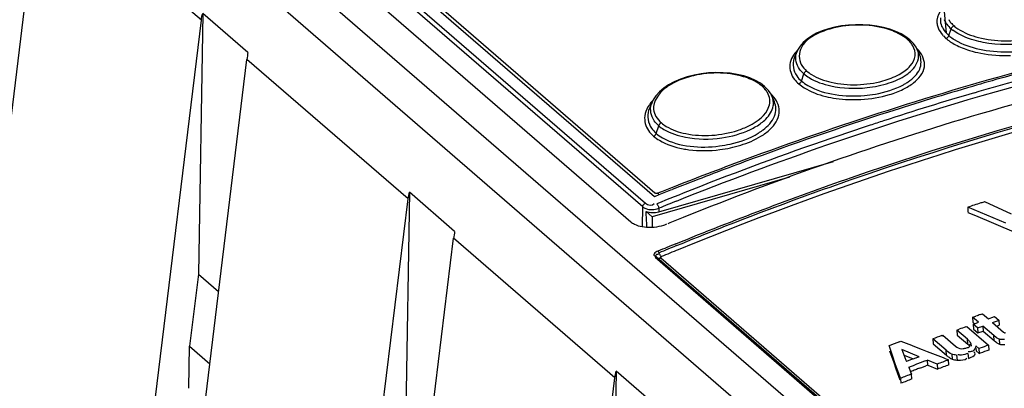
# Model space of a CAD drawing. Header units: inches. Extents: x 0 to 117, y 0 to 83.
# Tile 37 of 59: x 97.786 to 99.427, y 28.714 to 29.328. Entities that reach past the tile are written whole.
import ezdxf

# ---------------------------------------------------------------- set-up
doc = ezdxf.new("R2010")
doc.units = ezdxf.units.IN
doc.header["$LTSCALE"] = 6.431102
doc.header["$MEASUREMENT"] = 0
doc.layers.get('0').update_dxf_attribs({"linetype": 'CONTINUOUS'})

msp = doc.modelspace()

# ---------------------------------------------------------------- linework, layer by layer
at = {"color": 7, "linetype": 'CONTINUOUS'}
for p, q in [((103.3849, 24.9544), (96.9199, 30.5532)), ((96.8547, 30.5344), (103.3197, 24.9355)), ((97.5558, 30.1247), (98.8288, 29.0223)), ((97.5787, 30.129), (98.8439, 29.0333)), ((98.8443, 29.0393), (97.5914, 30.1244)), ((98.8242, 29.0161), (97.5513, 30.1185)), ((97.5386, 30.0876), (98.8043, 28.9915)), ((97.5465, 27.3148), (97.8202, 29.5604)), ((98.0889, 29.3277), (97.8202, 29.5604)), ((98.0911, 29.3388), (98.084, 28.904)), ((98.1664, 29.2736), (98.0911, 29.3388)), ((99.326, 29.3477), (99.3299, 29.3061)), ((97.8152, 27.0821), (98.0889, 29.3277)), ((99.2458, 29.3088), (99.2359, 29.3124)), ((99.2548, 29.3046), (99.2458, 29.3088)), ((99.33, 29.3061), (99.3344, 29.3018)), ((99.3344, 29.3018), (99.3381, 29.3131)), ((99.2755, 29.2886), (99.2693, 29.2948)), ((99.2693, 29.2948), (99.2693, 29.2948)), ((99.2799, 29.2823), (99.2755, 29.2886)), ((99.3252, 29.3013), (99.3296, 29.297)), ((99.0816, 29.2758), (99.0772, 29.2655)), ((99.2816, 29.2788), (99.2799, 29.2823)), ((99.2859, 29.2689), (99.2817, 29.2786)), ((97.891, 27.0165), (98.1647, 29.2621)), ((98.4334, 29.0294), (98.1647, 29.2621)), ((99.0889, 29.2259), (99.0928, 29.2379)), ((99.0026, 29.2311), (98.9925, 29.2344)), ((99.012, 29.227), (99.0026, 29.2311)), ((99.0274, 29.2169), (99.0274, 29.2169)), ((99.0338, 29.2104), (99.0274, 29.2169)), ((99.0382, 29.2038), (99.0338, 29.2104)), ((99.0396, 29.201), (99.0382, 29.2038)), ((98.84, 29.1911), (98.8354, 29.1804)), ((99.0436, 29.1916), (99.0397, 29.2008)), ((98.8467, 29.1386), (98.851, 29.1515)), ((98.8511, 29.008), (99.142, 29.092)), ((99.0688, 29.0658), (98.8399, 28.9998)), ((98.4356, 29.0405), (98.4285, 28.6056)), ((98.5109, 28.9753), (98.4356, 29.0405)), ((98.1597, 26.7838), (98.4334, 29.0294)), ((98.8463, 29.0341), (98.844, 29.0332)), ((98.849, 29.0352), (98.8463, 29.0341)), ((98.8512, 29.0361), (98.849, 29.0352)), ((99.394, 29.0249), (99.4382, 29.0046)), ((98.8238, 28.9833), (98.8242, 29.0161)), ((98.8399, 28.9998), (98.8299, 29.0085)), ((98.851, 29.0139), (98.8512, 29.008)), ((99.4294, 28.9889), (99.3658, 29.0158)), ((99.3658, 29.0156), (99.3661, 29.0072)), ((99.3661, 29.007), (99.3788, 29.0017)), ((98.8399, 28.9998), (98.8399, 28.9824)), ((99.3788, 29.0017), (99.4424, 28.9748)), ((98.8696, 28.9894), (98.8662, 28.988)), ((98.2355, 26.7181), (98.5092, 28.9638)), ((98.7779, 28.7311), (98.5092, 28.9638)), ((98.845, 28.9321), (103.3336, 25.0449)), ((103.3363, 25.0446), (98.8477, 28.9319)), ((103.3428, 25.0436), (98.8542, 28.9308)), ((98.084, 28.904), (98.069, 28.7841)), ((98.084, 28.904), (98.1175, 28.875)), ((99.3739, 28.8321), (99.3758, 28.8328)), ((99.3739, 28.8321), (99.3745, 28.8238)), ((99.3836, 28.8238), (99.3739, 28.8321)), ((99.3758, 28.8328), (99.3795, 28.8341)), ((99.3868, 28.8367), (99.3887, 28.8374)), ((99.3887, 28.8374), (99.3905, 28.838)), ((99.3905, 28.838), (99.4002, 28.8297)), ((99.4002, 28.8297), (99.4059, 28.8317)), ((99.4059, 28.8317), (99.4105, 28.8333)), ((99.4105, 28.8333), (99.4177, 28.8271)), ((99.4154, 28.8263), (99.4177, 28.8271)), ((99.4177, 28.8271), (99.4182, 28.8188)), ((99.3478, 28.8108), (99.3515, 28.8121)), ((99.3478, 28.8108), (99.3484, 28.8025)), ((99.3652, 28.7957), (99.3478, 28.8108)), ((99.3625, 28.8162), (99.3644, 28.8168)), ((99.3644, 28.8168), (99.4003, 28.7857)), ((99.3745, 28.8238), (99.3766, 28.822)), ((99.375, 28.8207), (99.3798, 28.8224)), ((99.375, 28.8207), (99.3756, 28.8123)), ((99.3821, 28.8145), (99.375, 28.8207)), ((99.3756, 28.8123), (99.3827, 28.8061)), ((99.3798, 28.8224), (99.3836, 28.8238)), ((99.3821, 28.8145), (99.3908, 28.8176)), ((99.3821, 28.8145), (99.3827, 28.8061)), ((99.3908, 28.8176), (99.3913, 28.8092)), ((99.4091, 28.8017), (99.3908, 28.8176)), ((99.4073, 28.8235), (99.4154, 28.8263)), ((99.4073, 28.8235), (99.4256, 28.8076)), ((99.4143, 28.8174), (99.4182, 28.8188)), ((99.3078, 28.796), (99.3085, 28.7877)), ((99.3297, 28.7771), (99.3078, 28.796)), ((99.3225, 28.8015), (99.3244, 28.8022)), ((99.3244, 28.8022), (99.3454, 28.784)), ((99.3484, 28.8025), (99.3658, 28.7874)), ((99.3658, 28.7874), (99.3652, 28.7957)), ((99.3827, 28.8061), (99.3913, 28.8092)), ((99.3913, 28.8092), (99.4097, 28.7933)), ((99.4097, 28.7933), (99.4091, 28.8017)), ((99.4138, 28.798), (99.4091, 28.8017)), ((99.4181, 28.7957), (99.4187, 28.7874)), ((98.0677, 28.7138), (98.0691, 28.7841)), ((98.0691, 28.7841), (98.1029, 28.7548)), ((99.241, 28.7669), (99.2347, 28.785)), ((99.2522, 28.7915), (99.2544, 28.7924)), ((99.2543, 28.7925), (99.272, 28.7856)), ((99.2559, 28.7783), (99.2594, 28.7695)), ((99.2848, 28.7665), (99.2559, 28.7783)), ((99.272, 28.7856), (99.2741, 28.7848)), ((99.2741, 28.7848), (99.2897, 28.7787)), ((99.2897, 28.7787), (99.2985, 28.7753)), ((99.3085, 28.7877), (99.3304, 28.7688)), ((99.3551, 28.7798), (99.3585, 28.78)), ((99.3658, 28.7874), (99.3691, 28.7842)), ((99.3709, 28.7882), (99.3713, 28.7838)), ((99.3792, 28.7845), (99.3793, 28.7824)), ((99.3844, 28.78), (99.3792, 28.7845)), ((99.3795, 28.7805), (99.3798, 28.7762)), ((99.3844, 28.78), (99.3862, 28.7806)), ((99.3844, 28.78), (99.385, 28.7716)), ((99.4003, 28.7857), (99.4009, 28.7774)), ((99.4097, 28.7933), (99.4125, 28.791)), ((99.4125, 28.791), (99.4144, 28.7896)), ((99.4144, 28.7896), (99.4164, 28.7884)), ((99.4164, 28.7884), (99.4187, 28.7874)), ((99.2356, 28.7764), (99.2377, 28.7704)), ((99.2377, 28.7704), (99.2419, 28.7583)), ((99.2452, 28.7548), (99.241, 28.7669)), ((99.2594, 28.7695), (99.2629, 28.7607)), ((99.2597, 28.7689), (99.2748, 28.7627)), ((99.2801, 28.7647), (99.2825, 28.7656)), ((99.2825, 28.7656), (99.2848, 28.7665)), ((99.2951, 28.7594), (99.2986, 28.7608)), ((99.2985, 28.7753), (99.3073, 28.7718)), ((99.2993, 28.7525), (99.2986, 28.7608)), ((99.3148, 28.754), (99.2986, 28.7608)), ((99.3073, 28.7718), (99.3162, 28.7683)), ((99.3162, 28.7683), (99.325, 28.7649)), ((99.325, 28.7649), (99.3283, 28.7636)), ((99.3283, 28.7636), (99.3338, 28.7614)), ((99.3304, 28.7688), (99.3297, 28.7771)), ((99.3346, 28.7529), (99.3338, 28.7612)), ((99.3375, 28.7637), (99.3398, 28.7626)), ((99.3391, 28.7709), (99.3398, 28.7626)), ((99.3473, 28.7691), (99.348, 28.7609)), ((99.3662, 28.772), (99.3669, 28.7637)), ((99.3687, 28.7745), (99.3667, 28.7744)), ((99.3798, 28.7762), (99.385, 28.7716)), ((99.385, 28.7716), (99.3868, 28.7723)), ((99.2419, 28.7583), (99.2461, 28.7462)), ((99.2473, 28.7487), (99.2452, 28.7548)), ((99.2461, 28.7462), (99.2525, 28.7281)), ((99.2494, 28.7427), (99.2473, 28.7487)), ((99.2629, 28.7607), (99.2638, 28.7584)), ((99.2677, 28.7489), (99.278, 28.7529)), ((99.2677, 28.7489), (99.2706, 28.7415)), ((99.2891, 28.7485), (99.2959, 28.7512)), ((99.2993, 28.7525), (99.3156, 28.7458)), ((99.3148, 28.754), (99.3156, 28.7458)), ((98.5042, 26.4854), (98.7779, 28.7311)), ((98.7801, 28.7422), (98.773, 28.3073)), ((98.8554, 28.677), (98.7801, 28.7422)), ((99.2536, 28.7306), (99.2494, 28.7427)), ((99.2537, 28.7304), (99.2545, 28.7222)), ((99.2706, 28.7415), (99.2721, 28.7376)), ((99.2729, 28.7294), (99.2721, 28.7376))]:
    msp.add_line(p, q, dxfattribs=at)
for points in [[(99.2359, 29.3124), (99.2253, 29.3153), (99.2142, 29.3175), (99.2027, 29.3191), (99.1909, 29.3199), (99.179, 29.3199), (99.1672, 29.3193), (99.1556, 29.3179), (99.1444, 29.3158), (99.1337, 29.313), (99.1235, 29.3096), (99.1141, 29.3056), (99.1056, 29.3009), (99.0981, 29.2958), (99.0917, 29.2901), (99.0864, 29.284), (99.0824, 29.2775), (99.0817, 29.276)], [(99.2693, 29.2948), (99.2629, 29.2997), (99.2548, 29.3046)], [(99.343, 29.3178), (99.3423, 29.3176), (99.3416, 29.3173), (99.341, 29.3169), (99.3404, 29.3164), (99.3398, 29.3158), (99.3393, 29.3152), (99.3388, 29.3145), (99.3384, 29.3138), (99.3381, 29.3131)], [(99.2654, 29.2954), (99.2661, 29.2956), (99.2668, 29.2957), (99.2674, 29.2956), (99.2681, 29.2955), (99.2686, 29.2953), (99.2692, 29.2949), (99.2693, 29.2948)], [(99.3296, 29.297), (99.3303, 29.2972), (99.331, 29.2976), (99.3316, 29.298), (99.3322, 29.2985), (99.3328, 29.299), (99.3333, 29.2996), (99.3338, 29.3003), (99.3341, 29.301), (99.3344, 29.3018)], [(98.9925, 29.2344), (98.9816, 29.237), (98.9702, 29.2389), (98.9583, 29.2399), (98.9462, 29.2401), (98.9339, 29.2396), (98.9217, 29.2382), (98.9098, 29.236), (98.8982, 29.233), (98.8872, 29.2293), (98.8769, 29.2249), (98.8675, 29.2198), (98.8592, 29.2142), (98.852, 29.208), (98.8462, 29.2015), (98.8417, 29.1946), (98.84, 29.191)], [(99.0974, 29.2426), (99.0968, 29.2424), (99.0961, 29.242), (99.0955, 29.2416), (99.0949, 29.2411), (99.0944, 29.2406), (99.0939, 29.24), (99.0935, 29.2393), (99.0931, 29.2386), (99.0928, 29.2379)], [(99.0274, 29.2169), (99.0204, 29.2222), (99.012, 29.227)], [(99.0843, 29.2212), (99.0849, 29.2214), (99.0856, 29.2218), (99.0862, 29.2222), (99.0868, 29.2227), (99.0873, 29.2232), (99.0878, 29.2238), (99.0882, 29.2245), (99.0886, 29.2252), (99.0889, 29.2259)], [(99.0233, 29.2174), (99.024, 29.2176), (99.0247, 29.2177), (99.0254, 29.2177), (99.026, 29.2176), (99.0266, 29.2174), (99.0272, 29.2171), (99.0274, 29.2169)], [(98.8553, 29.1561), (98.8547, 29.1558), (98.8541, 29.1555), (98.8535, 29.1551), (98.8529, 29.1546), (98.8524, 29.1541), (98.852, 29.1535), (98.8516, 29.1528), (98.8512, 29.1522), (98.851, 29.1515)], [(98.8424, 29.134), (98.843, 29.1343), (98.8437, 29.1347), (98.8442, 29.1351), (98.8448, 29.1356), (98.8453, 29.1361), (98.8457, 29.1367), (98.8461, 29.1373), (98.8465, 29.1379), (98.8467, 29.1386)], [(98.8497, 29.039), (98.8491, 29.0388), (98.8484, 29.0386), (98.8478, 29.0385), (98.8471, 29.0385), (98.8465, 29.0385), (98.8459, 29.0386), (98.8453, 29.0388), (98.8448, 29.039), (98.8443, 29.0393)], [(98.8242, 29.0161), (98.8243, 29.0169), (98.8245, 29.0177), (98.8249, 29.0185), (98.8253, 29.0193), (98.8258, 29.02), (98.8264, 29.0207), (98.8271, 29.0213), (98.8279, 29.0218), (98.8288, 29.0223)], [(98.8476, 29.0212), (98.8481, 29.0207), (98.8486, 29.0201), (98.8491, 29.0194), (98.8496, 29.0186), (98.85, 29.0177)], [(98.85, 29.0177), (98.8504, 29.0167), (98.8507, 29.0158), (98.851, 29.0148), (98.8511, 29.0139)], [(98.8514, 28.94), (98.8512, 28.9403), (98.851, 28.9407), (98.8508, 28.9411), (98.8506, 28.9414), (98.8504, 28.9417), (98.8502, 28.942), (98.85, 28.9422), (98.8498, 28.9424)], [(98.8475, 28.932), (98.8474, 28.9321), (98.8471, 28.9322), (98.8468, 28.9323), (98.8464, 28.9324), (98.8461, 28.9324), (98.8457, 28.9323), (98.8454, 28.9322), (98.845, 28.9321)], [(98.8479, 28.9317), (98.8476, 28.9319), (98.8475, 28.932)], [(98.8542, 28.9308), (98.8534, 28.9305), (98.8526, 28.9303), (98.8518, 28.9302), (98.851, 28.9302), (98.8503, 28.9303), (98.8496, 28.9305), (98.849, 28.9308), (98.8484, 28.9312), (98.8482, 28.9314)], [(98.8554, 28.9332), (98.8549, 28.9337), (98.8545, 28.9342), (98.854, 28.9348), (98.8535, 28.9355), (98.8531, 28.9362), (98.8526, 28.937), (98.8522, 28.9379), (98.8518, 28.9387), (98.8515, 28.9396)], [(98.8542, 28.9308), (98.854, 28.9311), (98.8539, 28.9313), (98.8538, 28.9316), (98.8539, 28.9319), (98.854, 28.9322), (98.8543, 28.9325), (98.8546, 28.9327), (98.8549, 28.933), (98.8554, 28.9332)], [(99.4247, 28.795), (99.4237, 28.795), (99.4226, 28.795), (99.4216, 28.795), (99.4206, 28.7951), (99.4197, 28.7953), (99.4189, 28.7955), (99.4181, 28.7957)], [(99.427, 28.7953), (99.4258, 28.7951), (99.4247, 28.795)], [(99.4187, 28.7874), (99.4195, 28.7871), (99.4204, 28.7869), (99.4213, 28.7868), (99.4222, 28.7867), (99.4232, 28.7866), (99.4243, 28.7866), (99.4253, 28.7867), (99.4264, 28.7868), (99.4276, 28.7869)]]:
    msp.add_lwpolyline(points, dxfattribs=at)
for centre, radius, start, end in [((99.3423, 29.3253), 0.0278, 175.1097, 188.5977), ((99.3465, 29.3284), 0.0263, 173.9363, 186.098), ((99.3566, 29.3409), 0.0325, 202.862, 208.0875), ((99.3651, 29.3381), 0.0543, 220.6271, 222.6715), ((99.3794, 29.3611), 0.0633, 229.3142, 232.7717), ((100.8156, 24.3636), 5.0153, 99.6583, 106.5462), ((99.2277, 29.2535), 0.0564, 44.7655, 48.0591), ((99.2327, 29.2583), 0.0495, 40.0774, 44.7932), ((99.3926, 29.3748), 0.1002, 236.3114, 241.8803), ((99.1107, 29.2632), 0.0317, 156.6234, 164.8421), ((99.2401, 29.2381), 0.0588, 44.1438, 45.8727), ((99.2431, 29.2411), 0.0546, 40.6595, 44.1653), ((99.1088, 29.2519), 0.0344, 156.5941, 160.511), ((100.8802, 24.031), 5.4033, 105.0515, 107.7491), ((100.8693, 24.0851), 5.3454, 105.09, 106.2445), ((99.2111, 29.3066), 0.099, 298.6977, 302.146), ((99.2166, 29.2977), 0.0885, 302.1693, 304.397), ((98.9868, 29.1769), 0.0545, 44.4366, 47.9629), ((98.9912, 29.1813), 0.0482, 39.7213, 44.4582), ((99.0005, 29.1629), 0.0558, 44.0032, 47.3319), ((100.8661, 24.1351), 5.2855, 106.3638, 108.0813), ((100.9001, 23.9801), 5.4548, 106.2458, 107.7848), ((98.873, 29.1768), 0.0359, 156.8107, 162.9172), ((99.0039, 29.1661), 0.0511, 40.1587, 44.0092), ((99.176, 29.4125), 0.2175, 262.2888, 273.0581), ((98.8708, 29.165), 0.0386, 156.5776, 162.0772), ((100.9414, 23.9202), 5.4763, 106.4871, 111.9816), ((100.9471, 23.8219), 5.6228, 107.7488, 110.3425), ((100.9536, 23.8151), 5.6283, 107.7907, 110.3801), ((101.1633, 23.2114), 6.2558, 108.04359, 108.26016), ((98.9624, 29.2273), 0.1036, 301.7077, 304.4332), ((98.9682, 29.2188), 0.0934, 304.4302, 307.3519), ((101.1139, 23.3589), 6.1003, 108.25294, 108.90051), ((100.8426, 24.1547), 5.2595, 108.9125, 111.6037), ((98.9227, 29.2803), 0.1702, 259.4147, 262.7781), ((101.0019, 23.6723), 5.7821, 110.33606, 111.61314), ((101.0064, 23.671), 5.7818, 110.3731, 111.46738), ((101.2128, 23.2201), 6.2647, 111.60436, 112.18112), ((101.0232, 23.6181), 5.8404, 111.61137, 111.84809), ((101.0304, 23.6096), 5.8477, 111.64719, 111.87962), ((101.0246, 23.6243), 5.8319, 111.46605, 111.64717), ((101.001, 23.7392), 5.696, 111.8534, 112.1754), ((100.0728, 26.9167), 2.2146, 107.848, 108.0187), ((102.3687, 19.7914), 9.7007, 107.89588, 108.03225), ((101.0386, 23.6643), 5.7499, 111.92526, 112.16135), ((98.8362, 29.061), 0.0788, 270.8988, 275.3094), ((98.8366, 29.0568), 0.0745, 275.3009, 288.0386), ((98.8376, 29.0539), 0.0715, 288.0226, 292.1693), ((101.1134, 23.495), 5.899, 112.25196, 112.56547), ((101.1145, 23.4938), 5.8973, 112.25731, 112.56546), ((101.1169, 23.4911), 5.8933, 112.26921, 112.56545), ((100.4669, 25.7821), 3.2399, 109.4723, 109.6106), ((100.4671, 25.7513), 3.2579, 109.8195, 110.0263), ((100.5451, 25.4881), 3.5318, 110.2524, 110.5075), ((100.52, 25.4615), 3.5632, 110.8433, 111.1441), ((100.1697, 26.6401), 2.2794, 109.7289, 110.1064), ((100.5017, 25.7177), 3.2517, 109.7867, 110.0509), ((100.6014, 25.3011), 3.7071, 110.8809, 111.1511), ((100.2268, 26.3628), 2.5592, 110.4222, 110.8771), ((99.3714, 28.8161), 0.0626, 229.0734, 230.9755), ((99.3533, 28.8265), 0.0658, 265.3403, 267.1406), ((99.3539, 28.7794), 0.0103, 243.1882, 249.7396), ((100.0698, 26.6948), 2.1971, 111.1006, 111.3297), ((101.361, 23.3495), 5.7909, 110.90029, 111.08221), ((99.9453, 27.0066), 1.8615, 110.7564, 110.9822), ((98.6456, 30.4327), 1.8029, 290.7946, 290.9112), ((99.762, 27.5394), 1.2984, 110.8757, 111.0377), ((100.5269, 25.5603), 3.408, 110.4791, 110.8202), ((100.2015, 26.327), 2.5835, 111.083, 111.5219), ((100.5136, 25.5205), 3.4403, 111.138, 111.467)]:
    msp.add_arc(centre, radius, start, end, dxfattribs=at)
for centre, major_axis, ratio, start_param, end_param in [((98.193, 29.3072), (0.0236, 0.0832), 0.213614, -4.237612, -4.080521), ((98.8412, 29.0165), (0.0197, 0), 0.500528, -2.1853, -1.048315), ((98.8347, 28.5608), (-0.01, 0.4971), 0.019463, -0.558866, -0.450144), ((98.5375, 29.0088), (0.0236, 0.0832), 0.213614, -4.237612, -4.080521)]:
    msp.add_ellipse(centre, major_axis=major_axis, ratio=ratio, start_param=start_param, end_param=end_param, dxfattribs=at)
for points in [[(98.0889, 29.3277), (98.0894, 29.3315), (98.0901, 29.3352), (98.0911, 29.3388)], [(99.3218, 29.3447), (99.318, 29.3398), (99.3151, 29.3338), (99.3146, 29.3276)], [(99.3203, 29.3256), (99.321, 29.3184), (99.3251, 29.3114), (99.33, 29.3061)], [(99.331, 29.3206), (99.3331, 29.3178), (99.3355, 29.3153), (99.3381, 29.3131)], [(99.2589, 29.3002), (99.2514, 29.3052), (99.2431, 29.3089), (99.2345, 29.3117)], [(99.3165, 29.3148), (99.3182, 29.3104), (99.3208, 29.3063), (99.3239, 29.3028)], [(99.3495, 29.313), (99.3598, 29.3062), (99.3717, 29.3016), (99.3837, 29.2985)], [(99.3454, 29.2864), (99.3528, 29.2825), (99.3607, 29.2794), (99.3687, 29.2769)], [(99.3494, 29.2917), (99.3623, 29.285), (99.3765, 29.2807), (99.3908, 29.278)], [(99.3837, 29.2985), (99.4116, 29.2914), (99.442, 29.2911), (99.4701, 29.2974)], [(99.4693, 29.2908), (99.444, 29.2856), (99.4171, 29.2855), (99.3916, 29.2903)], [(99.0821, 29.2773), (99.0758, 29.2709), (99.0705, 29.2625), (99.0695, 29.2535)], [(99.3687, 29.2769), (99.375, 29.275), (99.3813, 29.2735), (99.3877, 29.2723)], [(99.3877, 29.2723), (99.404, 29.2692), (99.4208, 29.2679), (99.4373, 29.2685)], [(99.3908, 29.278), (99.4068, 29.2751), (99.4232, 29.2741), (99.4394, 29.2748)], [(99.0885, 29.2533), (99.0908, 29.2493), (99.094, 29.2457), (99.0974, 29.2426)], [(99.0167, 29.2222), (99.0093, 29.2271), (99.0009, 29.2306), (98.9924, 29.2332)], [(99.1382, 29.2241), (99.1663, 29.2176), (99.1968, 29.2186), (99.2246, 29.2262)], [(99.1981, 29.215), (99.2105, 29.2163), (99.223, 29.2188), (99.2348, 29.2227)], [(99.2348, 29.2227), (99.2449, 29.226), (99.2547, 29.2303), (99.2634, 29.2363)], [(99.2583, 29.2122), (99.2644, 29.2152), (99.2703, 29.2188), (99.2757, 29.223)], [(99.0347, 29.1833), (99.0372, 29.1907), (99.0361, 29.1999), (99.0322, 29.2067)], [(99.1378, 29.2178), (99.1575, 29.2135), (99.1781, 29.2129), (99.1981, 29.215)], [(99.2355, 29.2034), (99.2433, 29.2057), (99.251, 29.2086), (99.2583, 29.2122)], [(98.841, 29.1933), (98.8369, 29.189), (98.8334, 29.1841), (98.8309, 29.1788)], [(99.1292, 29.2002), (99.135, 29.1988), (99.1409, 29.1977), (99.1468, 29.1969)], [(99.145, 29.2034), (99.1611, 29.2009), (99.1777, 29.2005), (99.1939, 29.2019)], [(99.1876, 29.1953), (99.2038, 29.1961), (99.22, 29.1987), (99.2355, 29.2034)], [(98.8309, 29.1788), (98.8288, 29.1743), (98.8276, 29.1693), (98.8275, 29.1644)], [(98.8425, 29.1786), (98.8429, 29.1745), (98.8444, 29.1705), (98.8464, 29.1669)], [(98.8464, 29.1669), (98.8487, 29.1629), (98.8518, 29.1592), (98.8553, 29.1561)], [(99.0036, 29.1452), (99.01, 29.1482), (99.0162, 29.1518), (99.0219, 29.1561)], [(98.8959, 29.1383), (98.9242, 29.1326), (98.9549, 29.1348), (98.9824, 29.1437)], [(98.9561, 29.1313), (98.9724, 29.1337), (98.9887, 29.1381), (99.0036, 29.1452)], [(99.0212, 29.1339), (99.0267, 29.1373), (99.0321, 29.1412), (99.0368, 29.1458)], [(98.8956, 29.1323), (98.9154, 29.1284), (98.9361, 29.1284), (98.9561, 29.1313)], [(98.9875, 29.1191), (98.9992, 29.1227), (99.0107, 29.1275), (99.0212, 29.1339)], [(98.9013, 29.1115), (98.9184, 29.1093), (98.9358, 29.1095), (98.9528, 29.1117)], [(98.9031, 29.1172), (98.9193, 29.1153), (98.9359, 29.1156), (98.9521, 29.1177)], [(98.9528, 29.1117), (98.9645, 29.1131), (98.9762, 29.1156), (98.9875, 29.1191)], [(98.4334, 29.0294), (98.4339, 29.0331), (98.4346, 29.0369), (98.4356, 29.0405)], [(98.8288, 29.0223), (98.8325, 29.0191), (98.8406, 29.0177), (98.8434, 29.0218)], [(99.3454, 28.784), (99.3481, 28.7817), (99.3516, 28.78), (99.3551, 28.7798)], [(99.3391, 28.7709), (99.3356, 28.7722), (99.3325, 28.7746), (99.3297, 28.7771)], [(99.35, 28.7607), (99.3549, 28.7605), (99.361, 28.7605), (99.3642, 28.7642)], [(99.3662, 28.772), (99.3627, 28.7707), (99.3591, 28.7693), (99.3554, 28.7691)], [(98.7779, 28.7311), (98.7784, 28.7348), (98.7791, 28.7385), (98.7801, 28.7422)]]:
    msp.add_open_spline(points, degree=3, dxfattribs=at)
for points, knots in [([(98.8807, 29.0259), (98.9639, 29.0592), (99.2931, 29.1823), (99.6344, 29.2737), (99.8919, 29.3208)], [0, 0, 0, 0, 0.255121, 1, 1, 1, 1]), ([(99.2345, 29.3117), (99.2064, 29.3208), (99.1652, 29.3218), (99.128, 29.3105), (99.1196, 29.3067)], [0, 0, 0, 0, 0.761482, 1, 1, 1, 1]), ([(99.3148, 29.3211), (99.315, 29.32), (99.3154, 29.3179), (99.3161, 29.3158), (99.3165, 29.3148)], [0, 0, 0, 0, 0.494402, 1, 1, 1, 1]), ([(99.3279, 29.3255), (99.3283, 29.3247), (99.3293, 29.323), (99.3304, 29.3214), (99.331, 29.3206)], [0, 0, 0, 0, 0.491639, 1, 1, 1, 1]), ([(99.3341, 29.3284), (99.3346, 29.3275), (99.3358, 29.3256), (99.3372, 29.3239), (99.3379, 29.3231)], [0, 0, 0, 0, 0.490249, 1, 1, 1, 1]), ([(99.3379, 29.3231), (99.3387, 29.3221), (99.3403, 29.3203), (99.3421, 29.3187), (99.343, 29.3178)], [0, 0, 0, 0, 0.490207, 1, 1, 1, 1]), ([(99.377, 29.2065), (99.4191, 29.2188), (99.5866, 29.2653), (99.7562, 29.304), (99.8839, 29.3274)], [0, 0, 0, 0, 0.252759, 1, 1, 1, 1]), ([(99.1196, 29.3067), (99.1076, 29.3013), (99.0853, 29.2891), (99.0837, 29.2616), (99.0885, 29.2533)], [0, 0, 0, 0, 0.578176, 1, 1, 1, 1]), ([(99.3916, 29.2903), (99.3866, 29.2913), (99.3689, 29.2955), (99.3516, 29.3027), (99.3411, 29.3107)], [0, 0, 0, 0, 0.279673, 1, 1, 1, 1]), ([(99.343, 29.3178), (99.344, 29.317), (99.3461, 29.3153), (99.3484, 29.3138), (99.3495, 29.313)], [0, 0, 0, 0, 0.489745, 1, 1, 1, 1]), ([(98.8796, 28.9547), (98.9761, 28.9942), (99.3564, 29.1382), (99.7528, 29.241), (100.0514, 29.2893)], [0, 0, 0, 0, 0.256278, 1, 1, 1, 1]), ([(98.8808, 28.9517), (98.9773, 28.9911), (99.3577, 29.1352), (99.7541, 29.238), (100.0527, 29.2863)], [0, 0, 0, 0, 0.256281, 1, 1, 1, 1]), ([(99.2654, 29.2954), (99.2644, 29.2963), (99.2623, 29.2979), (99.2601, 29.2995), (99.2589, 29.3002)], [0, 0, 0, 0, 0.489882, 1, 1, 1, 1]), ([(99.2743, 29.2848), (99.2738, 29.2858), (99.2726, 29.2876), (99.2712, 29.2893), (99.2705, 29.2902)], [0, 0, 0, 0, 0.490644, 1, 1, 1, 1]), ([(99.3296, 29.297), (99.3308, 29.296), (99.3332, 29.2941), (99.3357, 29.2923), (99.3371, 29.2914)], [0, 0, 0, 0, 0.489838, 1, 1, 1, 1]), ([(99.3344, 29.3018), (99.3355, 29.3008), (99.3378, 29.299), (99.3401, 29.2974), (99.3413, 29.2965)], [0, 0, 0, 0, 0.488619, 1, 1, 1, 1]), ([(99.3413, 29.2965), (99.3426, 29.2957), (99.3453, 29.294), (99.348, 29.2925), (99.3494, 29.2917)], [0, 0, 0, 0, 0.49009, 1, 1, 1, 1]), ([(100.0557, 29.2797), (99.9577, 29.2639), (99.5582, 29.1865), (99.1682, 29.0614), (98.8836, 28.9448)], [0, 0, 0, 0, 0.243973, 1, 1, 1, 1]), ([(99.0928, 29.2379), (99.0902, 29.2403), (99.0815, 29.249), (99.0778, 29.263), (99.0801, 29.2715)], [0, 0, 0, 0, 0.285923, 1, 1, 1, 1]), ([(99.2246, 29.2262), (99.2339, 29.2288), (99.2505, 29.2351), (99.2701, 29.2489), (99.2805, 29.2672), (99.2773, 29.2799), (99.2743, 29.2848)], [0, 0, 0, 0, 0.329082, 0.596112, 0.80451, 1, 1, 1, 1]), ([(99.2634, 29.2363), (99.2668, 29.2386), (99.2774, 29.2469), (99.2849, 29.261), (99.2839, 29.2705)], [0, 0, 0, 0, 0.300438, 1, 1, 1, 1]), ([(99.2757, 29.223), (99.284, 29.2296), (99.2994, 29.2472), (99.2907, 29.2694), (99.2845, 29.2766)], [0, 0, 0, 0, 0.52633, 1, 1, 1, 1]), ([(99.2839, 29.2705), (99.2837, 29.2718), (99.2832, 29.2746), (99.2822, 29.2773), (99.2817, 29.2786)], [0, 0, 0, 0, 0.492699, 1, 1, 1, 1]), ([(99.0695, 29.2535), (99.0684, 29.2449), (99.0731, 29.232), (99.0817, 29.2234), (99.0843, 29.2212)], [0, 0, 0, 0, 0.716424, 1, 1, 1, 1]), ([(99.0763, 29.2633), (99.0731, 29.2542), (99.0763, 29.2381), (99.0859, 29.2284), (99.0889, 29.2259)], [0, 0, 0, 0, 0.713595, 1, 1, 1, 1]), ([(99.2666, 29.2247), (99.2745, 29.2301), (99.2884, 29.2423), (99.2889, 29.2618), (99.2859, 29.2689)], [0, 0, 0, 0, 0.553614, 1, 1, 1, 1]), ([(98.9924, 29.2332), (98.9641, 29.2417), (98.9225, 29.241), (98.8857, 29.2279), (98.8773, 29.2237)], [0, 0, 0, 0, 0.75874, 1, 1, 1, 1]), ([(99.0928, 29.2379), (99.0956, 29.2356), (99.1091, 29.226), (99.1252, 29.2206), (99.1378, 29.2178)], [0, 0, 0, 0, 0.21749, 1, 1, 1, 1]), ([(99.0974, 29.2426), (99.1, 29.2405), (99.1123, 29.2318), (99.1268, 29.2267), (99.1382, 29.2241)], [0, 0, 0, 0, 0.220134, 1, 1, 1, 1]), ([(98.8773, 29.2237), (98.8719, 29.2209), (98.8554, 29.2113), (98.8411, 29.192), (98.8425, 29.1786)], [0, 0, 0, 0, 0.311575, 1, 1, 1, 1]), ([(99.0233, 29.2174), (99.0222, 29.2183), (99.0201, 29.2199), (99.0179, 29.2215), (99.0167, 29.2222)], [0, 0, 0, 0, 0.490349, 1, 1, 1, 1]), ([(99.0843, 29.2212), (99.0872, 29.2189), (99.1007, 29.2092), (99.1166, 29.2032), (99.1292, 29.2002)], [0, 0, 0, 0, 0.222182, 1, 1, 1, 1]), ([(99.0889, 29.2259), (99.0922, 29.223), (99.1091, 29.2115), (99.1293, 29.2058), (99.145, 29.2034)], [0, 0, 0, 0, 0.214828, 1, 1, 1, 1]), ([(99.0322, 29.2067), (99.0316, 29.2077), (99.0304, 29.2095), (99.0291, 29.2113), (99.0284, 29.2122)], [0, 0, 0, 0, 0.491736, 1, 1, 1, 1]), ([(99.1939, 29.2019), (99.1999, 29.2024), (99.2222, 29.2053), (99.2442, 29.2119), (99.2586, 29.2198)], [0, 0, 0, 0, 0.269965, 1, 1, 1, 1]), ([(98.851, 29.1515), (98.8482, 29.1539), (98.839, 29.1633), (98.8359, 29.1784), (98.8386, 29.1874)], [0, 0, 0, 0, 0.280691, 1, 1, 1, 1]), ([(99.0248, 29.1446), (99.0327, 29.1506), (99.0464, 29.1641), (99.0468, 29.1843), (99.0436, 29.1916)], [0, 0, 0, 0, 0.552524, 1, 1, 1, 1]), ([(99.0368, 29.1458), (99.0442, 29.1529), (99.0568, 29.1709), (99.0489, 29.1919), (99.0429, 29.1991)], [0, 0, 0, 0, 0.524369, 1, 1, 1, 1]), ([(99.0419, 29.1923), (99.0418, 29.1937), (99.0412, 29.1966), (99.0402, 29.1994), (99.0396, 29.2008)], [0, 0, 0, 0, 0.494299, 1, 1, 1, 1]), ([(99.0417, 29.1844), (99.0419, 29.1857), (99.0422, 29.1883), (99.0421, 29.191), (99.0419, 29.1923)], [0, 0, 0, 0, 0.50211, 1, 1, 1, 1]), ([(98.8341, 29.1769), (98.831, 29.1674), (98.8341, 29.1512), (98.8438, 29.1412), (98.8467, 29.1386)], [0, 0, 0, 0, 0.719902, 1, 1, 1, 1]), ([(98.9824, 29.1437), (98.9888, 29.1458), (99.0091, 29.1538), (99.0297, 29.1687), (99.0347, 29.1833)], [0, 0, 0, 0, 0.304702, 1, 1, 1, 1]), ([(99.0219, 29.1561), (99.0245, 29.1581), (99.0333, 29.1656), (99.0403, 29.1762), (99.0417, 29.1844)], [0, 0, 0, 0, 0.288012, 1, 1, 1, 1]), ([(98.8275, 29.1644), (98.8273, 29.1561), (98.8317, 29.1442), (98.8399, 29.136), (98.8424, 29.134)], [0, 0, 0, 0, 0.721654, 1, 1, 1, 1]), ([(98.8553, 29.1561), (98.8578, 29.154), (98.8701, 29.1455), (98.8846, 29.1406), (98.8959, 29.1383)], [0, 0, 0, 0, 0.220892, 1, 1, 1, 1]), ([(98.8467, 29.1386), (98.85, 29.1358), (98.8669, 29.1244), (98.8873, 29.1192), (98.9031, 29.1172)], [0, 0, 0, 0, 0.215473, 1, 1, 1, 1]), ([(98.851, 29.1515), (98.8537, 29.1492), (98.8671, 29.1398), (98.8831, 29.1347), (98.8956, 29.1323)], [0, 0, 0, 0, 0.218375, 1, 1, 1, 1]), ([(98.9521, 29.1177), (98.9581, 29.1185), (98.9806, 29.1225), (99.0026, 29.1303), (99.0168, 29.1391)], [0, 0, 0, 0, 0.268124, 1, 1, 1, 1]), ([(98.8424, 29.134), (98.8454, 29.1315), (98.8601, 29.1211), (98.8777, 29.1156), (98.8915, 29.113)], [0, 0, 0, 0, 0.218824, 1, 1, 1, 1]), ([(98.8515, 29.0361), (98.8513, 29.0367), (98.8508, 29.0377), (98.8501, 29.0386), (98.8497, 29.039)], [0, 0, 0, 0, 0.52331, 1, 1, 1, 1]), ([(98.8242, 29.0161), (98.8257, 29.0148), (98.8342, 29.0108), (98.8443, 29.0114), (98.8511, 29.0139)], [0, 0, 0, 0, 0.208729, 1, 1, 1, 1]), ([(98.8043, 28.9915), (98.8062, 28.9899), (98.8161, 28.9836), (98.8283, 28.9821), (98.8375, 28.9822)], [0, 0, 0, 0, 0.210572, 1, 1, 1, 1]), ([(98.8498, 28.9424), (98.8474, 28.9414), (98.8438, 28.9404), (98.8423, 28.9349), (98.8453, 28.9345), (98.8466, 28.9344)], [0, 0, 0, 0, 0.557057, 0.720857, 1, 1, 1, 1]), ([(98.8479, 28.9317), (98.8469, 28.9326), (98.8446, 28.9363), (98.8492, 28.9377), (98.851, 28.9377)], [0, 0, 0, 0, 0.427307, 1, 1, 1, 1]), ([(99.3709, 28.7882), (99.3708, 28.7896), (99.3688, 28.7924), (99.3666, 28.7945), (99.3652, 28.7957)], [0, 0, 0, 0, 0.435178, 1, 1, 1, 1]), ([(99.4181, 28.7957), (99.4173, 28.796), (99.4158, 28.7967), (99.4144, 28.7976), (99.4138, 28.798)], [0, 0, 0, 0, 0.500727, 1, 1, 1, 1]), ([(99.4256, 28.8076), (99.4261, 28.8072), (99.4271, 28.8064), (99.4283, 28.8059), (99.429, 28.8058)], [0, 0, 0, 0, 0.482655, 1, 1, 1, 1]), ([(99.3585, 28.78), (99.3594, 28.7801), (99.3612, 28.7804), (99.3629, 28.7809), (99.3637, 28.7812)], [0, 0, 0, 0, 0.515952, 1, 1, 1, 1]), ([(99.3637, 28.7812), (99.3656, 28.7819), (99.3695, 28.7818), (99.3699, 28.7866), (99.369, 28.7872)], [0, 0, 0, 0, 0.640164, 1, 1, 1, 1]), ([(99.3792, 28.7845), (99.379, 28.7811), (99.376, 28.7754), (99.3706, 28.7747), (99.3687, 28.7745)], [0, 0, 0, 0, 0.642492, 1, 1, 1, 1]), ([(99.332, 28.7674), (99.3328, 28.7667), (99.3346, 28.7654), (99.3365, 28.7642), (99.3375, 28.7637)], [0, 0, 0, 0, 0.504829, 1, 1, 1, 1]), ([(99.3473, 28.7691), (99.3458, 28.7693), (99.3431, 28.7697), (99.3404, 28.7704), (99.3391, 28.7709)], [0, 0, 0, 0, 0.51253, 1, 1, 1, 1]), ([(99.3398, 28.7626), (99.3411, 28.7622), (99.3438, 28.7614), (99.3466, 28.761), (99.348, 28.7609)], [0, 0, 0, 0, 0.487477, 1, 1, 1, 1]), ([(99.3554, 28.7691), (99.3546, 28.7691), (99.3528, 28.7691), (99.3511, 28.7695), (99.3503, 28.7698)], [0, 0, 0, 0, 0.501613, 1, 1, 1, 1]), ([(99.3669, 28.7637), (99.3702, 28.7649), (99.3745, 28.7662), (99.3793, 28.7714), (99.3772, 28.7738), (99.3762, 28.7746)], [0, 0, 0, 0, 0.590245, 0.786533, 1, 1, 1, 1])]:
    msp.add_open_spline(points, degree=3, knots=knots, dxfattribs=at)

doc.saveas('drawing.dxf')
